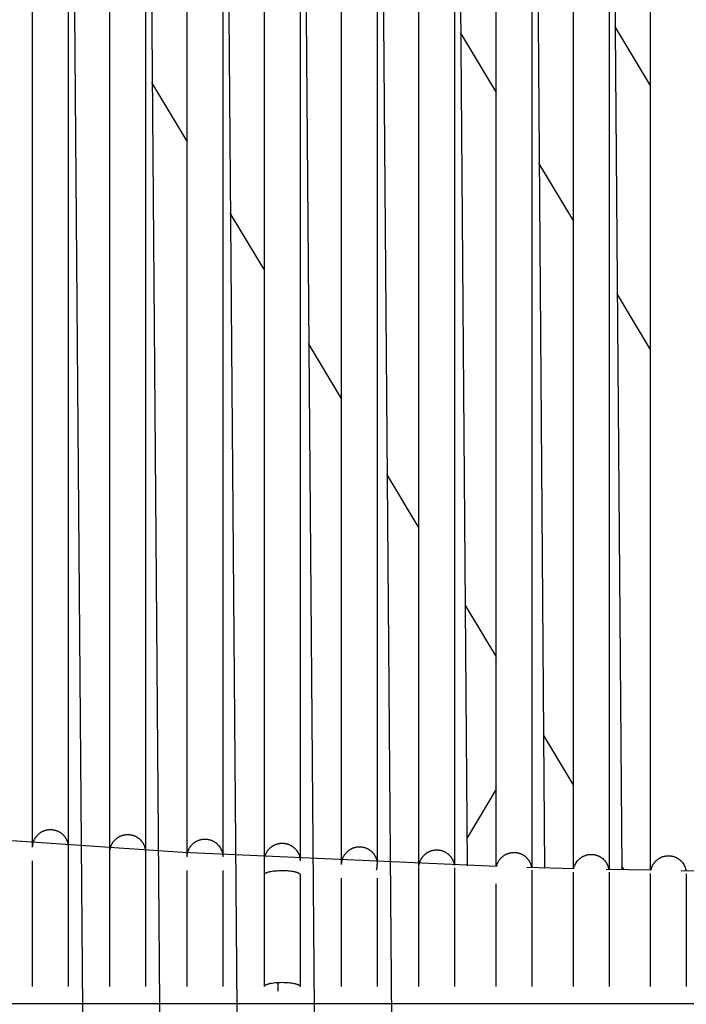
# Model space of a CAD drawing. Header units: millimetres. Extents: x 5000 to 6892, y 0 to 1693.
# Tile 31 of 49: x 5264 to 5376, y 1346 to 1512. Entities that reach past the tile are written whole.
import ezdxf

# ---------------------------------------------------------------- set-up
doc = ezdxf.new("R2010")
doc.units = ezdxf.units.MM
doc.layers.add('Make2D$Sichtbar$Kurven', color=18, linetype='Continuous', true_color=0x000000)

msp = doc.modelspace()

# ---------------------------------------------------------------- linework, layer by layer
at = {"layer": 'Make2D$Sichtbar$Kurven', "color": 18, "lineweight": -3, "true_color": 0x000000}
for points in [[(5349.81, 1654.24), (5351.96, 1368.9)], [(5271.9, 1632.1), (5274.47, 1310.12)], [(5284.9, 1631.79), (5287.47, 1310.12)], [(5297.9, 1631.5), (5300.47, 1310.12)], [(5310.9, 1631.25), (5313.47, 1310.12)], [(5317.81, 1369.49), (5317.81, 1631.07)], [(5323.81, 1631.07), (5323.81, 1369.49)], [(5323.9, 1631.02), (5326.55, 1300.99)], [(5336.9, 1630.83), (5338.96, 1369.29)], [(5343.81, 1369.13), (5343.81, 1630.71)], [(5349.81, 1630.71), (5349.81, 1368.95)], [(5356.81, 1368.77), (5356.81, 1630.58)], [(5362.81, 1630.58), (5362.81, 1368.64)], [(5362.91, 1630.56), (5364.96, 1368.6)], [(5369.81, 1368.52), (5369.81, 1630.5)], [(5265.81, 1372.43), (5265.81, 1591.63)], [(5271.81, 1591.63), (5271.81, 1372.38)], [(5278.81, 1371.55), (5278.81, 1591.34)], [(5284.81, 1591.34), (5284.81, 1371.54)], [(5291.81, 1370.77), (5291.81, 1591.08)], [(5297.81, 1591.07), (5297.81, 1370.77)], [(5304.81, 1370.08), (5304.81, 1590.84)], [(5310.81, 1590.83), (5310.81, 1370.13)], [(5330.81, 1368.97), (5330.81, 1590.44)], [(5336.81, 1590.44), (5336.81, 1369.36)], [(5363.74, 1510.63), (5369.81, 1500.51)], [(5337.75, 1509.56), (5343.81, 1499.46)], [(5285.82, 1501.15), (5291.81, 1491.16)], [(5350.93, 1487.59), (5356.81, 1477.78)], [(5299, 1479.17), (5304.81, 1469.49)], [(5364.12, 1465.6), (5369.81, 1456.11)], [(5312.19, 1457.19), (5317.81, 1447.82)], [(5325.38, 1435.2), (5330.81, 1426.14)], [(5338.57, 1413.21), (5343.81, 1404.47)], [(5351.77, 1391.21), (5356.81, 1382.8)], [(5343.87, 1369.13), (5291.08, 1371.51), (5240.89, 1374.93), (5153.84, 1382.59)], [(5343.81, 1382.15), (5338.92, 1373.99)], [(5265.81, 1372.43), (5265.81, 1372.5), (5265.82, 1372.57), (5265.82, 1372.64), (5265.83, 1372.71), (5265.84, 1372.77), (5265.85, 1372.84), (5265.86, 1372.91), (5265.87, 1372.98), (5265.89, 1373.05), (5265.91, 1373.12), (5265.93, 1373.19), (5265.95, 1373.26), (5265.97, 1373.33), (5265.99, 1373.4), (5266.02, 1373.47), (5266.05, 1373.53), (5266.07, 1373.6), (5266.1, 1373.66), (5266.14, 1373.73), (5266.17, 1373.79), (5266.2, 1373.86), (5266.24, 1373.92), (5266.28, 1373.98), (5266.32, 1374.04), (5266.36, 1374.1), (5266.41, 1374.16), (5266.45, 1374.22), (5266.5, 1374.28), (5266.54, 1374.34), (5266.59, 1374.39), (5266.64, 1374.45), (5266.69, 1374.5), (5266.75, 1374.55), (5266.8, 1374.6), (5266.86, 1374.65), (5266.91, 1374.69), (5266.97, 1374.74), (5267.03, 1374.78), (5267.09, 1374.83), (5267.15, 1374.87), (5267.21, 1374.91), (5267.27, 1374.95), (5267.33, 1374.98), (5267.4, 1375.02), (5267.46, 1375.05), (5267.53, 1375.08), (5267.6, 1375.11), (5267.66, 1375.14), (5267.73, 1375.17), (5267.8, 1375.2), (5267.87, 1375.22), (5267.94, 1375.24), (5268.01, 1375.26), (5268.08, 1375.28), (5268.16, 1375.3), (5268.23, 1375.31), (5268.3, 1375.33), (5268.38, 1375.34), (5268.45, 1375.35), (5268.52, 1375.36), (5268.6, 1375.36), (5268.67, 1375.37), (5268.75, 1375.37), (5268.82, 1375.37), (5268.89, 1375.37), (5268.97, 1375.37), (5269.04, 1375.36), (5269.11, 1375.36), (5269.18, 1375.35), (5269.26, 1375.34), (5269.33, 1375.33), (5269.4, 1375.31), (5269.47, 1375.3), (5269.54, 1375.28), (5269.61, 1375.26), (5269.68, 1375.24), (5269.75, 1375.22), (5269.82, 1375.2), (5269.89, 1375.17), (5269.96, 1375.14), (5270.03, 1375.12), (5270.09, 1375.08), (5270.16, 1375.05), (5270.23, 1375.02), (5270.29, 1374.98), (5270.36, 1374.94), (5270.42, 1374.91), (5270.48, 1374.86), (5270.54, 1374.82), (5270.6, 1374.78), (5270.66, 1374.73), (5270.72, 1374.69), (5270.78, 1374.64), (5270.83, 1374.59), (5270.89, 1374.54), (5270.94, 1374.49), (5270.99, 1374.44), (5271.04, 1374.38), (5271.09, 1374.33), (5271.13, 1374.27), (5271.18, 1374.21), (5271.22, 1374.16), (5271.27, 1374.1), (5271.31, 1374.04), (5271.35, 1373.98), (5271.39, 1373.91), (5271.42, 1373.85), (5271.46, 1373.79), (5271.49, 1373.72), (5271.52, 1373.66), (5271.55, 1373.59), (5271.58, 1373.52), (5271.61, 1373.45), (5271.64, 1373.38), (5271.66, 1373.31), (5271.68, 1373.24), (5271.7, 1373.17), (5271.72, 1373.1), (5271.74, 1373.03), (5271.75, 1372.95)], [(5278.81, 1371.55), (5278.81, 1371.63), (5278.82, 1371.68), (5278.82, 1371.74), (5278.82, 1371.81), (5278.83, 1371.88), (5278.84, 1371.96), (5278.85, 1372.03), (5278.87, 1372.1), (5278.88, 1372.18), (5278.9, 1372.25), (5278.92, 1372.32), (5278.94, 1372.4), (5278.97, 1372.48), (5278.99, 1372.56), (5279.02, 1372.64), (5279.06, 1372.72), (5279.09, 1372.8), (5279.13, 1372.87), (5279.17, 1372.95), (5279.21, 1373.02), (5279.25, 1373.1), (5279.29, 1373.17), (5279.34, 1373.24), (5279.39, 1373.31), (5279.44, 1373.37), (5279.49, 1373.44), (5279.55, 1373.5), (5279.6, 1373.56), (5279.65, 1373.61), (5279.7, 1373.67), (5279.76, 1373.72), (5279.81, 1373.77), (5279.86, 1373.82), (5279.92, 1373.86), (5279.98, 1373.91), (5280.04, 1373.95), (5280.1, 1374), (5280.16, 1374.04), (5280.22, 1374.08), (5280.28, 1374.12), (5280.35, 1374.15), (5280.41, 1374.19), (5280.47, 1374.22), (5280.54, 1374.25), (5280.61, 1374.28), (5280.67, 1374.31), (5280.74, 1374.34), (5280.81, 1374.36), (5280.88, 1374.39), (5280.95, 1374.41), (5281.02, 1374.43), (5281.09, 1374.45), (5281.16, 1374.46), (5281.24, 1374.48), (5281.31, 1374.49), (5281.38, 1374.5), (5281.46, 1374.51), (5281.53, 1374.52), (5281.6, 1374.53), (5281.68, 1374.53), (5281.75, 1374.53), (5281.83, 1374.54), (5281.9, 1374.53), (5281.98, 1374.53), (5282.05, 1374.53), (5282.12, 1374.52), (5282.2, 1374.51), (5282.27, 1374.5), (5282.34, 1374.49), (5282.41, 1374.47), (5282.48, 1374.46), (5282.56, 1374.44), (5282.63, 1374.42), (5282.7, 1374.4), (5282.77, 1374.38), (5282.84, 1374.36), (5282.9, 1374.33), (5282.97, 1374.3), (5283.04, 1374.27), (5283.1, 1374.24), (5283.17, 1374.21), (5283.24, 1374.18), (5283.3, 1374.14), (5283.36, 1374.1), (5283.43, 1374.06), (5283.49, 1374.02), (5283.55, 1373.98), (5283.61, 1373.94), (5283.67, 1373.89), (5283.72, 1373.85), (5283.78, 1373.8), (5283.84, 1373.75), (5283.89, 1373.7), (5283.94, 1373.65), (5284, 1373.59), (5284.05, 1373.54), (5284.09, 1373.48), (5284.14, 1373.43), (5284.19, 1373.37), (5284.23, 1373.31), (5284.27, 1373.25), (5284.32, 1373.19), (5284.36, 1373.13), (5284.39, 1373.07), (5284.43, 1373), (5284.46, 1372.94), (5284.5, 1372.87), (5284.53, 1372.81), (5284.56, 1372.74), (5284.59, 1372.67), (5284.62, 1372.61), (5284.64, 1372.54), (5284.66, 1372.47), (5284.69, 1372.4), (5284.71, 1372.33), (5284.72, 1372.26), (5284.74, 1372.18), (5284.76, 1372.11), (5284.77, 1372.04), (5284.78, 1371.97), (5284.79, 1371.89), (5284.8, 1371.82), (5284.8, 1371.74)], [(5271.75, 1372.95), (5271.79, 1372.75), (5271.81, 1372.55), (5271.81, 1372.38)], [(5291.81, 1370.77), (5291.82, 1370.94), (5291.82, 1371.02), (5291.83, 1371.09), (5291.84, 1371.17), (5291.85, 1371.24), (5291.86, 1371.31), (5291.88, 1371.38), (5291.89, 1371.46), (5291.91, 1371.53), (5291.93, 1371.6), (5291.95, 1371.67), (5291.97, 1371.74), (5292, 1371.81), (5292.02, 1371.88), (5292.05, 1371.94), (5292.08, 1372.01), (5292.11, 1372.08), (5292.14, 1372.14), (5292.18, 1372.21), (5292.21, 1372.27), (5292.25, 1372.33), (5292.29, 1372.39), (5292.33, 1372.46), (5292.37, 1372.52), (5292.42, 1372.57), (5292.46, 1372.63), (5292.51, 1372.69), (5292.55, 1372.75), (5292.6, 1372.8), (5292.66, 1372.85), (5292.71, 1372.91), (5292.76, 1372.96), (5292.82, 1373.01), (5292.87, 1373.06), (5292.93, 1373.11), (5292.99, 1373.15), (5293.05, 1373.2), (5293.11, 1373.24), (5293.17, 1373.28), (5293.23, 1373.32), (5293.29, 1373.36), (5293.36, 1373.39), (5293.42, 1373.43), (5293.49, 1373.46), (5293.55, 1373.49), (5293.62, 1373.52), (5293.69, 1373.55), (5293.76, 1373.58), (5293.82, 1373.6), (5293.89, 1373.63), (5293.96, 1373.65), (5294.03, 1373.67), (5294.11, 1373.69), (5294.18, 1373.7), (5294.25, 1373.72), (5294.32, 1373.73), (5294.39, 1373.74), (5294.47, 1373.75), (5294.54, 1373.76), (5294.61, 1373.76), (5294.69, 1373.77), (5294.76, 1373.77), (5294.84, 1373.77), (5294.91, 1373.77), (5294.98, 1373.76), (5295.06, 1373.76), (5295.13, 1373.75), (5295.21, 1373.74), (5295.28, 1373.73), (5295.35, 1373.72), (5295.43, 1373.71), (5295.5, 1373.69), (5295.57, 1373.67), (5295.64, 1373.65), (5295.71, 1373.63), (5295.78, 1373.61), (5295.85, 1373.59), (5295.92, 1373.56), (5295.99, 1373.53), (5296.05, 1373.5), (5296.12, 1373.47), (5296.18, 1373.44), (5296.25, 1373.4), (5296.31, 1373.37), (5296.37, 1373.33), (5296.44, 1373.29), (5296.5, 1373.25), (5296.56, 1373.21), (5296.62, 1373.17), (5296.68, 1373.12), (5296.73, 1373.07), (5296.79, 1373.03), (5296.84, 1372.98), (5296.9, 1372.93), (5296.95, 1372.87), (5297, 1372.82), (5297.05, 1372.77), (5297.18, 1372.62), (5297.29, 1372.46), (5297.39, 1372.3), (5297.49, 1372.13), (5297.57, 1371.96), (5297.64, 1371.78), (5297.7, 1371.59), (5297.75, 1371.4), (5297.78, 1371.2), (5297.8, 1371), (5297.81, 1370.8), (5297.81, 1370.77), (5297.81, 1370.77)], [(5304.81, 1370.08), (5304.81, 1370.14), (5304.82, 1370.23), (5304.82, 1370.33), (5304.83, 1370.43), (5304.85, 1370.53), (5304.86, 1370.63), (5304.88, 1370.71), (5304.89, 1370.78), (5304.91, 1370.85), (5304.93, 1370.92), (5304.95, 1370.99), (5304.98, 1371.06), (5305, 1371.13), (5305.03, 1371.2), (5305.06, 1371.27), (5305.09, 1371.34), (5305.12, 1371.4), (5305.15, 1371.47), (5305.19, 1371.53), (5305.22, 1371.6), (5305.26, 1371.66), (5305.3, 1371.72), (5305.34, 1371.78), (5305.38, 1371.84), (5305.42, 1371.9), (5305.47, 1371.96), (5305.52, 1372.01), (5305.56, 1372.07), (5305.61, 1372.12), (5305.66, 1372.18), (5305.72, 1372.23), (5305.77, 1372.28), (5305.82, 1372.33), (5305.88, 1372.38), (5305.94, 1372.42), (5306, 1372.47), (5306.06, 1372.51), (5306.12, 1372.56), (5306.18, 1372.6), (5306.24, 1372.64), (5306.31, 1372.68), (5306.37, 1372.71), (5306.44, 1372.75), (5306.5, 1372.78), (5306.57, 1372.81), (5306.64, 1372.84), (5306.7, 1372.87), (5306.77, 1372.89), (5306.84, 1372.92), (5306.91, 1372.94), (5306.98, 1372.96), (5307.05, 1372.98), (5307.12, 1373), (5307.19, 1373.02), (5307.26, 1373.03), (5307.34, 1373.04), (5307.41, 1373.05), (5307.48, 1373.06), (5307.55, 1373.07), (5307.63, 1373.08), (5307.7, 1373.08), (5307.77, 1373.08), (5307.85, 1373.08), (5307.92, 1373.08), (5308, 1373.07), (5308.07, 1373.07), (5308.14, 1373.06), (5308.22, 1373.05), (5308.29, 1373.04), (5308.36, 1373.03), (5308.44, 1373.01), (5308.51, 1373), (5308.58, 1372.98), (5308.65, 1372.96), (5308.72, 1372.94), (5308.79, 1372.92), (5308.86, 1372.89), (5308.93, 1372.86), (5309, 1372.84), (5309.07, 1372.81), (5309.13, 1372.77), (5309.2, 1372.74), (5309.26, 1372.71), (5309.33, 1372.67), (5309.39, 1372.63), (5309.45, 1372.59), (5309.51, 1372.55), (5309.57, 1372.51), (5309.63, 1372.47), (5309.69, 1372.42), (5309.74, 1372.38), (5309.8, 1372.33), (5309.85, 1372.28), (5309.91, 1372.23), (5309.96, 1372.18), (5310.01, 1372.12), (5310.06, 1372.07), (5310.11, 1372.01), (5310.15, 1371.95), (5310.2, 1371.9), (5310.24, 1371.84), (5310.29, 1371.78), (5310.39, 1371.61), (5310.48, 1371.45), (5310.57, 1371.27), (5310.64, 1371.09), (5310.7, 1370.91), (5310.74, 1370.72), (5310.78, 1370.53), (5310.8, 1370.33), (5310.81, 1370.13), (5310.81, 1370.08), (5310.81, 1370.08)], [(5306.93, 1372.83), (5306.93, 1372.95)], [(5271.81, 1372.35), (5271.81, 1372.33), (5271.81, 1371.9), (5271.81, 1370.08)], [(5278.81, 1369.24), (5278.81, 1371.5), (5278.81, 1371.54), (5278.81, 1371.54)], [(5284.81, 1371.53), (5284.81, 1371.49), (5284.81, 1371.07), (5284.81, 1369.24)], [(5317.81, 1369.49), (5317.81, 1369.53), (5317.81, 1369.6), (5317.82, 1369.71), (5317.83, 1369.81), (5317.84, 1369.91), (5317.86, 1370.01), (5317.88, 1370.1), (5317.9, 1370.2), (5317.93, 1370.3), (5317.96, 1370.4), (5317.98, 1370.47), (5318.01, 1370.54), (5318.03, 1370.61), (5318.06, 1370.67), (5318.09, 1370.74), (5318.13, 1370.81), (5318.16, 1370.87), (5318.19, 1370.94), (5318.23, 1371), (5318.27, 1371.07), (5318.31, 1371.13), (5318.35, 1371.19), (5318.39, 1371.25), (5318.44, 1371.31), (5318.48, 1371.36), (5318.53, 1371.42), (5318.58, 1371.47), (5318.63, 1371.53), (5318.68, 1371.58), (5318.73, 1371.63), (5318.78, 1371.68), (5318.84, 1371.73), (5318.89, 1371.78), (5318.95, 1371.82), (5319.01, 1371.87), (5319.07, 1371.91), (5319.13, 1371.96), (5319.19, 1372), (5319.25, 1372.03), (5319.32, 1372.07), (5319.38, 1372.11), (5319.45, 1372.14), (5319.51, 1372.18), (5319.58, 1372.21), (5319.65, 1372.24), (5319.72, 1372.27), (5319.79, 1372.29), (5319.86, 1372.32), (5319.93, 1372.34), (5320, 1372.36), (5320.07, 1372.38), (5320.14, 1372.4), (5320.21, 1372.41), (5320.28, 1372.43), (5320.36, 1372.44), (5320.43, 1372.45), (5320.5, 1372.46), (5320.57, 1372.46), (5320.65, 1372.47), (5320.72, 1372.47), (5320.79, 1372.47), (5320.87, 1372.47), (5320.94, 1372.47), (5321.01, 1372.47), (5321.08, 1372.46), (5321.16, 1372.45), (5321.23, 1372.44), (5321.3, 1372.43), (5321.38, 1372.42), (5321.45, 1372.4), (5321.52, 1372.39), (5321.59, 1372.37), (5321.66, 1372.35), (5321.74, 1372.33), (5321.81, 1372.3), (5321.88, 1372.28), (5321.95, 1372.25), (5322.01, 1372.22), (5322.08, 1372.19), (5322.15, 1372.16), (5322.21, 1372.12), (5322.28, 1372.09), (5322.34, 1372.05), (5322.41, 1372.01), (5322.47, 1371.98), (5322.53, 1371.93), (5322.59, 1371.89), (5322.65, 1371.85), (5322.7, 1371.8), (5322.76, 1371.76), (5322.81, 1371.71), (5322.87, 1371.66), (5322.92, 1371.61), (5322.97, 1371.56), (5323.02, 1371.5), (5323.07, 1371.45), (5323.12, 1371.39), (5323.16, 1371.33), (5323.21, 1371.28), (5323.25, 1371.22), (5323.29, 1371.16), (5323.34, 1371.09), (5323.37, 1371.03), (5323.41, 1370.97), (5323.45, 1370.9), (5323.48, 1370.84), (5323.57, 1370.66), (5323.64, 1370.48), (5323.7, 1370.3), (5323.74, 1370.11), (5323.78, 1369.92), (5323.8, 1369.73), (5323.81, 1369.54), (5323.81, 1369.49)], [(5330.81, 1368.97), (5330.81, 1369.08), (5330.83, 1369.27), (5330.86, 1369.47), (5330.9, 1369.66), (5330.95, 1369.85), (5331.02, 1370.04), (5331.1, 1370.23), (5331.13, 1370.3), (5331.17, 1370.37), (5331.2, 1370.43), (5331.24, 1370.5), (5331.28, 1370.56), (5331.32, 1370.62), (5331.36, 1370.68), (5331.4, 1370.74), (5331.45, 1370.8), (5331.49, 1370.86), (5331.54, 1370.91), (5331.59, 1370.97), (5331.64, 1371.02), (5331.69, 1371.07), (5331.74, 1371.12), (5331.8, 1371.17), (5331.85, 1371.22), (5331.91, 1371.27), (5331.96, 1371.32), (5332.02, 1371.36), (5332.08, 1371.4), (5332.14, 1371.44), (5332.2, 1371.48), (5332.27, 1371.52), (5332.33, 1371.56), (5332.39, 1371.59), (5332.46, 1371.63), (5332.53, 1371.66), (5332.59, 1371.69), (5332.66, 1371.72), (5332.73, 1371.75), (5332.8, 1371.78), (5332.87, 1371.8), (5332.94, 1371.82), (5333.01, 1371.84), (5333.09, 1371.86), (5333.16, 1371.88), (5333.23, 1371.89), (5333.3, 1371.91), (5333.37, 1371.92), (5333.45, 1371.93), (5333.52, 1371.94), (5333.59, 1371.94), (5333.67, 1371.95), (5333.74, 1371.95), (5333.81, 1371.95), (5333.89, 1371.95), (5333.96, 1371.95), (5334.03, 1371.94), (5334.1, 1371.94), (5334.18, 1371.93), (5334.25, 1371.92), (5334.32, 1371.91), (5334.39, 1371.89), (5334.47, 1371.88), (5334.54, 1371.86), (5334.61, 1371.84), (5334.68, 1371.82), (5334.75, 1371.8), (5334.82, 1371.78), (5334.89, 1371.75), (5334.96, 1371.72), (5335.03, 1371.69), (5335.09, 1371.66), (5335.16, 1371.63), (5335.23, 1371.6), (5335.29, 1371.56), (5335.36, 1371.52), (5335.42, 1371.48), (5335.48, 1371.44), (5335.54, 1371.4), (5335.6, 1371.36), (5335.66, 1371.31), (5335.72, 1371.27), (5335.77, 1371.22), (5335.83, 1371.17), (5335.88, 1371.12), (5335.93, 1371.07), (5335.99, 1371.02), (5336.04, 1370.97), (5336.08, 1370.91), (5336.13, 1370.86), (5336.18, 1370.8), (5336.22, 1370.74), (5336.26, 1370.68), (5336.31, 1370.62), (5336.35, 1370.56), (5336.38, 1370.5), (5336.42, 1370.43), (5336.46, 1370.37), (5336.49, 1370.3), (5336.52, 1370.24), (5336.55, 1370.17), (5336.58, 1370.1), (5336.61, 1370.03), (5336.64, 1369.96), (5336.66, 1369.89), (5336.68, 1369.82), (5336.71, 1369.74), (5336.73, 1369.67), (5336.74, 1369.59), (5336.76, 1369.52), (5336.77, 1369.44), (5336.78, 1369.36)], [(5343.87, 1369.13), (5343.89, 1369.2), (5343.9, 1369.26), (5343.92, 1369.33), (5343.94, 1369.4), (5343.96, 1369.46), (5343.98, 1369.53), (5344.01, 1369.59), (5344.03, 1369.65), (5344.06, 1369.72), (5344.09, 1369.78), (5344.12, 1369.84), (5344.15, 1369.9), (5344.18, 1369.96), (5344.22, 1370.02), (5344.25, 1370.08), (5344.29, 1370.14), (5344.33, 1370.2), (5344.37, 1370.26), (5344.41, 1370.32), (5344.46, 1370.38), (5344.51, 1370.44), (5344.55, 1370.5), (5344.6, 1370.55), (5344.65, 1370.61), (5344.71, 1370.66), (5344.76, 1370.71), (5344.81, 1370.76), (5344.87, 1370.81), (5344.92, 1370.85), (5344.98, 1370.9), (5345.04, 1370.94), (5345.1, 1370.98), (5345.16, 1371.03), (5345.22, 1371.07), (5345.28, 1371.1), (5345.35, 1371.14), (5345.41, 1371.17), (5345.48, 1371.21), (5345.54, 1371.24), (5345.61, 1371.27), (5345.68, 1371.3), (5345.75, 1371.33), (5345.82, 1371.35), (5345.89, 1371.37), (5345.96, 1371.4), (5346.03, 1371.42), (5346.1, 1371.44), (5346.17, 1371.45), (5346.25, 1371.47), (5346.32, 1371.48), (5346.39, 1371.49), (5346.47, 1371.5), (5346.54, 1371.51), (5346.61, 1371.51), (5346.69, 1371.52), (5346.76, 1371.52), (5346.83, 1371.52), (5346.91, 1371.52), (5346.98, 1371.52), (5347.05, 1371.51), (5347.13, 1371.51), (5347.2, 1371.5), (5347.27, 1371.49), (5347.34, 1371.47), (5347.41, 1371.46), (5347.49, 1371.45), (5347.56, 1371.43), (5347.63, 1371.41), (5347.7, 1371.39), (5347.77, 1371.37), (5347.84, 1371.34), (5347.91, 1371.32), (5347.97, 1371.29), (5348.04, 1371.26), (5348.11, 1371.23), (5348.17, 1371.19), (5348.24, 1371.16), (5348.3, 1371.12), (5348.37, 1371.09), (5348.43, 1371.05), (5348.49, 1371), (5348.56, 1370.96), (5348.62, 1370.92), (5348.67, 1370.87), (5348.73, 1370.83), (5348.79, 1370.78), (5348.84, 1370.73), (5348.9, 1370.68), (5348.95, 1370.63), (5349, 1370.57), (5349.05, 1370.52), (5349.1, 1370.46), (5349.14, 1370.41), (5349.19, 1370.35), (5349.23, 1370.29), (5349.28, 1370.23), (5349.32, 1370.17), (5349.36, 1370.11), (5349.39, 1370.05), (5349.43, 1369.99), (5349.47, 1369.92), (5349.5, 1369.86), (5349.53, 1369.79), (5349.56, 1369.72), (5349.59, 1369.66), (5349.62, 1369.59), (5349.64, 1369.52), (5349.67, 1369.45), (5349.69, 1369.38), (5349.71, 1369.31), (5349.73, 1369.23), (5349.74, 1369.16), (5349.76, 1369.06), (5349.78, 1368.95)], [(5356.87, 1368.77), (5356.89, 1368.89), (5356.95, 1369.08), (5357.01, 1369.26), (5357.09, 1369.44), (5357.17, 1369.62), (5357.28, 1369.79), (5357.39, 1369.96), (5357.52, 1370.12), (5357.57, 1370.18), (5357.62, 1370.23), (5357.67, 1370.29), (5357.72, 1370.34), (5357.77, 1370.39), (5357.83, 1370.44), (5357.88, 1370.49), (5357.94, 1370.53), (5358, 1370.58), (5358.06, 1370.62), (5358.12, 1370.67), (5358.18, 1370.71), (5358.24, 1370.75), (5358.3, 1370.78), (5358.37, 1370.82), (5358.43, 1370.85), (5358.5, 1370.89), (5358.56, 1370.92), (5358.63, 1370.95), (5358.7, 1370.97), (5358.77, 1371), (5358.83, 1371.03), (5358.9, 1371.05), (5358.97, 1371.07), (5359.04, 1371.09), (5359.12, 1371.11), (5359.19, 1371.12), (5359.26, 1371.14), (5359.33, 1371.15), (5359.41, 1371.16), (5359.48, 1371.17), (5359.56, 1371.18), (5359.63, 1371.18), (5359.7, 1371.19), (5359.78, 1371.19), (5359.85, 1371.19), (5359.93, 1371.19), (5360, 1371.18), (5360.07, 1371.18), (5360.15, 1371.17), (5360.22, 1371.16), (5360.29, 1371.15), (5360.36, 1371.14), (5360.44, 1371.12), (5360.51, 1371.11), (5360.58, 1371.09), (5360.65, 1371.07), (5360.72, 1371.05), (5360.79, 1371.03), (5360.86, 1371), (5360.92, 1370.98), (5360.99, 1370.95), (5361.06, 1370.92), (5361.13, 1370.89), (5361.19, 1370.85), (5361.26, 1370.82), (5361.32, 1370.78), (5361.38, 1370.74), (5361.45, 1370.71), (5361.51, 1370.66), (5361.57, 1370.62), (5361.63, 1370.58), (5361.69, 1370.53), (5361.74, 1370.48), (5361.8, 1370.44), (5361.85, 1370.39), (5361.9, 1370.35), (5361.94, 1370.3), (5361.99, 1370.25), (5362.04, 1370.2), (5362.08, 1370.15), (5362.13, 1370.1), (5362.17, 1370.05), (5362.21, 1369.99), (5362.25, 1369.94), (5362.29, 1369.88), (5362.33, 1369.83), (5362.36, 1369.77), (5362.4, 1369.71), (5362.43, 1369.66), (5362.46, 1369.6), (5362.49, 1369.54), (5362.52, 1369.48), (5362.55, 1369.42), (5362.58, 1369.36), (5362.6, 1369.29), (5362.63, 1369.23), (5362.65, 1369.17), (5362.67, 1369.1), (5362.69, 1369.04), (5362.71, 1368.98), (5362.72, 1368.91), (5362.74, 1368.84), (5362.75, 1368.78), (5362.77, 1368.71), (5362.78, 1368.65)], [(5265.81, 1348.95), (5265.81, 1370.08)], [(5271.81, 1370.08), (5271.81, 1348.95)], [(5304.81, 1367.78), (5304.81, 1370.08)], [(5323.67, 1368.55), (5323.72, 1368.75), (5323.77, 1368.94), (5323.79, 1369.14), (5323.81, 1369.34), (5323.81, 1369.47)], [(5369.86, 1368.52), (5369.88, 1368.58), (5369.89, 1368.64), (5369.9, 1368.7), (5369.92, 1368.75), (5369.93, 1368.81), (5369.95, 1368.87), (5369.97, 1368.93), (5369.99, 1368.98), (5370.01, 1369.04), (5370.03, 1369.1), (5370.06, 1369.15), (5370.08, 1369.2), (5370.11, 1369.26), (5370.13, 1369.31), (5370.16, 1369.37), (5370.19, 1369.42), (5370.22, 1369.47), (5370.25, 1369.52), (5370.28, 1369.57), (5370.31, 1369.62), (5370.35, 1369.67), (5370.38, 1369.72), (5370.42, 1369.77), (5370.46, 1369.82), (5370.49, 1369.86), (5370.53, 1369.91), (5370.57, 1369.96), (5370.61, 1370), (5370.65, 1370.05), (5370.7, 1370.09), (5370.74, 1370.13), (5370.79, 1370.17), (5370.84, 1370.22), (5370.9, 1370.27), (5370.96, 1370.32), (5371.02, 1370.36), (5371.08, 1370.41), (5371.14, 1370.45), (5371.2, 1370.49), (5371.26, 1370.53), (5371.32, 1370.57), (5371.39, 1370.6), (5371.45, 1370.64), (5371.52, 1370.67), (5371.58, 1370.7), (5371.65, 1370.73), (5371.72, 1370.76), (5371.79, 1370.78), (5371.86, 1370.81), (5371.93, 1370.83), (5372, 1370.85), (5372.07, 1370.87), (5372.14, 1370.88), (5372.21, 1370.9), (5372.28, 1370.91), (5372.35, 1370.93), (5372.43, 1370.94), (5372.5, 1370.94), (5372.57, 1370.95), (5372.65, 1370.96), (5372.72, 1370.96), (5372.79, 1370.96), (5372.87, 1370.96), (5372.94, 1370.96), (5373.02, 1370.95), (5373.09, 1370.95), (5373.17, 1370.94), (5373.24, 1370.93), (5373.31, 1370.92), (5373.39, 1370.91), (5373.46, 1370.89), (5373.53, 1370.87), (5373.6, 1370.86), (5373.67, 1370.84), (5373.74, 1370.81), (5373.81, 1370.79), (5373.88, 1370.77), (5373.95, 1370.74), (5374.01, 1370.71), (5374.08, 1370.68), (5374.15, 1370.65), (5374.21, 1370.62), (5374.28, 1370.58), (5374.34, 1370.54), (5374.4, 1370.51), (5374.46, 1370.47), (5374.52, 1370.42), (5374.58, 1370.38), (5374.64, 1370.34), (5374.7, 1370.29), (5374.76, 1370.24), (5374.81, 1370.2), (5374.87, 1370.15), (5374.92, 1370.09), (5374.97, 1370.04), (5375.02, 1369.99), (5375.16, 1369.83), (5375.28, 1369.67), (5375.39, 1369.5), (5375.48, 1369.33), (5375.57, 1369.15), (5375.64, 1368.97), (5375.7, 1368.78), (5375.75, 1368.59), (5375.77, 1368.44)], [(5278.81, 1348.95), (5278.81, 1369.24)], [(5284.81, 1369.24), (5284.81, 1348.95)], [(5291.81, 1348.95), (5291.81, 1368.47)], [(5297.81, 1368.47), (5297.81, 1348.95)], [(5304.81, 1367.78), (5304.81, 1367.79), (5304.81, 1367.79), (5304.81, 1367.8), (5304.81, 1367.8), (5304.81, 1367.8), (5304.81, 1367.81), (5304.81, 1367.81), (5304.81, 1367.82), (5304.82, 1367.82), (5304.82, 1367.82), (5304.82, 1367.83), (5304.82, 1367.83), (5304.82, 1367.84), (5304.82, 1367.84), (5304.82, 1367.84), (5304.82, 1367.85), (5304.83, 1367.85), (5304.83, 1367.86), (5304.83, 1367.86), (5304.83, 1367.86), (5304.83, 1367.87), (5304.84, 1367.87), (5304.84, 1367.88), (5304.84, 1367.88), (5304.84, 1367.89), (5304.85, 1367.89), (5304.85, 1367.89), (5304.85, 1367.9), (5304.86, 1367.91), (5304.86, 1367.91), (5304.87, 1367.92), (5304.88, 1367.93), (5304.89, 1367.94), (5304.9, 1367.95), (5304.9, 1367.96), (5304.91, 1367.97), (5304.92, 1367.98), (5304.93, 1367.98), (5304.95, 1367.99), (5304.96, 1368), (5304.97, 1368.01), (5304.98, 1368.02), (5304.99, 1368.03), (5305.01, 1368.03), (5305.03, 1368.05), (5305.06, 1368.07), (5305.09, 1368.08), (5305.13, 1368.1), (5305.16, 1368.11), (5305.2, 1368.13), (5305.23, 1368.14), (5305.27, 1368.16), (5305.31, 1368.17), (5305.39, 1368.2), (5305.48, 1368.23), (5305.58, 1368.25), (5305.68, 1368.28), (5305.78, 1368.3), (5305.89, 1368.32), (5306.12, 1368.37), (5306.36, 1368.4), (5306.62, 1368.43), (5306.89, 1368.45), (5307.17, 1368.47), (5307.46, 1368.48), (5307.76, 1368.49), (5308.06, 1368.49), (5308.36, 1368.48), (5308.63, 1368.46), (5308.88, 1368.44), (5309.13, 1368.42), (5309.35, 1368.39), (5309.57, 1368.35), (5309.77, 1368.32), (5309.87, 1368.3), (5309.96, 1368.28), (5310.05, 1368.25), (5310.13, 1368.23), (5310.21, 1368.21), (5310.28, 1368.18), (5310.35, 1368.16), (5310.42, 1368.13), (5310.45, 1368.12), (5310.48, 1368.11), (5310.51, 1368.09), (5310.54, 1368.08), (5310.56, 1368.07), (5310.59, 1368.05), (5310.61, 1368.04), (5310.63, 1368.02), (5310.65, 1368.01), (5310.67, 1368), (5310.68, 1367.99), (5310.69, 1367.98), (5310.7, 1367.97), (5310.71, 1367.97), (5310.72, 1367.96), (5310.73, 1367.95), (5310.73, 1367.94), (5310.74, 1367.94), (5310.75, 1367.93), (5310.75, 1367.92), (5310.76, 1367.92), (5310.77, 1367.91), (5310.77, 1367.9), (5310.78, 1367.89), (5310.78, 1367.89), (5310.78, 1367.88), (5310.79, 1367.88), (5310.79, 1367.87), (5310.79, 1367.87), (5310.79, 1367.87), (5310.79, 1367.86), (5310.8, 1367.86), (5310.8, 1367.85), (5310.8, 1367.85), (5310.8, 1367.85), (5310.8, 1367.84), (5310.8, 1367.84), (5310.8, 1367.84), (5310.81, 1367.83), (5310.81, 1367.83), (5310.81, 1367.82), (5310.81, 1367.82), (5310.81, 1367.82), (5310.81, 1367.81), (5310.81, 1367.81), (5310.81, 1367.8), (5310.81, 1367.8), (5310.81, 1367.8), (5310.81, 1367.79), (5310.81, 1367.79), (5310.81, 1367.79)], [(5304.81, 1348.95), (5304.81, 1367.78)], [(5310.81, 1367.79), (5310.81, 1348.95)], [(5330.81, 1366.66), (5330.81, 1368.89)], [(5336.81, 1368.95), (5336.81, 1366.65)], [(5356.87, 1368.77), (5348.96, 1368.98)], [(5349.81, 1368.52), (5349.81, 1366.22)], [(5356.81, 1365.89), (5356.81, 1368.19)], [(5369.86, 1368.52), (5362.35, 1368.65)], [(5362.81, 1368.19), (5362.81, 1365.89)], [(5365.33, 1368.6), (5364.96, 1369.22)], [(5369.81, 1365.66), (5369.81, 1366.67), (5369.81, 1367.49), (5369.81, 1367.96)], [(5382.86, 1368.38), (5374.96, 1368.45)], [(5375.81, 1367.9), (5375.81, 1366.67), (5375.81, 1365.67)], [(5317.81, 1348.95), (5317.81, 1367.18)], [(5323.81, 1367.18), (5323.81, 1348.95)], [(5330.81, 1348.95), (5330.81, 1366.66)], [(5336.81, 1366.65), (5336.81, 1348.95)], [(5343.81, 1348.95), (5343.81, 1366.23)], [(5349.81, 1366.22), (5349.81, 1348.95)], [(5356.81, 1348.95), (5356.81, 1365.89)], [(5362.81, 1365.89), (5362.81, 1348.95)], [(5369.81, 1348.95), (5369.81, 1365.66)], [(5375.81, 1365.67), (5375.81, 1348.95)], [(5304.81, 1358.93), (5304.81, 1358.98)], [(5343.81, 1357.48), (5343.81, 1357.53)], [(5304.81, 1348.95), (5304.81, 1348.95), (5304.81, 1348.96), (5304.81, 1348.96), (5304.81, 1348.97), (5304.81, 1348.97), (5304.81, 1348.97), (5304.81, 1348.98), (5304.81, 1348.98), (5304.82, 1348.99), (5304.82, 1348.99), (5304.82, 1348.99), (5304.82, 1349), (5304.82, 1349), (5304.82, 1349.01), (5304.82, 1349.01), (5304.82, 1349.02), (5304.83, 1349.02), (5304.83, 1349.02), (5304.83, 1349.03), (5304.83, 1349.03), (5304.83, 1349.04), (5304.84, 1349.04), (5304.84, 1349.04), (5304.84, 1349.05), (5304.84, 1349.05), (5304.85, 1349.06), (5304.85, 1349.06), (5304.85, 1349.06), (5304.86, 1349.07), (5304.86, 1349.08), (5304.87, 1349.09), (5304.88, 1349.1), (5304.89, 1349.11), (5304.9, 1349.12), (5304.9, 1349.12), (5304.91, 1349.13), (5304.92, 1349.14), (5304.93, 1349.15), (5304.95, 1349.16), (5304.96, 1349.17), (5304.97, 1349.18), (5304.98, 1349.18), (5304.99, 1349.19), (5305.01, 1349.2), (5305.03, 1349.22), (5305.06, 1349.23), (5305.09, 1349.25), (5305.13, 1349.27), (5305.16, 1349.28), (5305.2, 1349.3), (5305.23, 1349.31), (5305.27, 1349.33), (5305.31, 1349.34), (5305.39, 1349.37), (5305.48, 1349.39), (5305.58, 1349.42), (5305.68, 1349.45), (5305.78, 1349.47), (5305.89, 1349.49), (5306.12, 1349.53), (5306.36, 1349.57), (5306.62, 1349.6), (5306.89, 1349.62), (5307.17, 1349.64), (5307.46, 1349.65), (5307.76, 1349.66), (5308.06, 1349.65), (5308.36, 1349.64), (5308.63, 1349.63), (5308.88, 1349.61), (5309.13, 1349.58), (5309.35, 1349.56), (5309.57, 1349.52), (5309.77, 1349.48), (5309.87, 1349.46), (5309.96, 1349.44), (5310.05, 1349.42), (5310.13, 1349.4), (5310.21, 1349.37), (5310.28, 1349.35), (5310.35, 1349.33), (5310.42, 1349.3), (5310.45, 1349.29), (5310.48, 1349.27), (5310.51, 1349.26), (5310.54, 1349.25), (5310.56, 1349.23), (5310.59, 1349.22), (5310.61, 1349.21), (5310.63, 1349.19), (5310.65, 1349.18), (5310.67, 1349.16), (5310.68, 1349.16), (5310.69, 1349.15), (5310.7, 1349.14), (5310.71, 1349.13), (5310.72, 1349.13), (5310.73, 1349.12), (5310.73, 1349.11), (5310.74, 1349.1), (5310.75, 1349.1), (5310.75, 1349.09), (5310.76, 1349.08), (5310.77, 1349.07), (5310.77, 1349.07), (5310.78, 1349.06), (5310.78, 1349.05), (5310.78, 1349.05), (5310.79, 1349.04), (5310.79, 1349.04), (5310.79, 1349.04), (5310.79, 1349.03), (5310.79, 1349.03), (5310.8, 1349.03), (5310.8, 1349.02), (5310.8, 1349.02), (5310.8, 1349.01), (5310.8, 1349.01), (5310.8, 1349.01), (5310.8, 1349), (5310.81, 1349), (5310.81, 1348.99), (5310.81, 1348.99), (5310.81, 1348.99), (5310.81, 1348.98), (5310.81, 1348.98), (5310.81, 1348.98), (5310.81, 1348.97), (5310.81, 1348.97), (5310.81, 1348.96), (5310.81, 1348.96), (5310.81, 1348.96), (5310.81, 1348.95)], [(5307.14, 1348.17), (5307.13, 1349.64)], [(5395.69, 1346.03), (5089.72, 1346.03)]]:
    msp.add_lwpolyline(points, dxfattribs=at)

doc.saveas('drawing.dxf')
